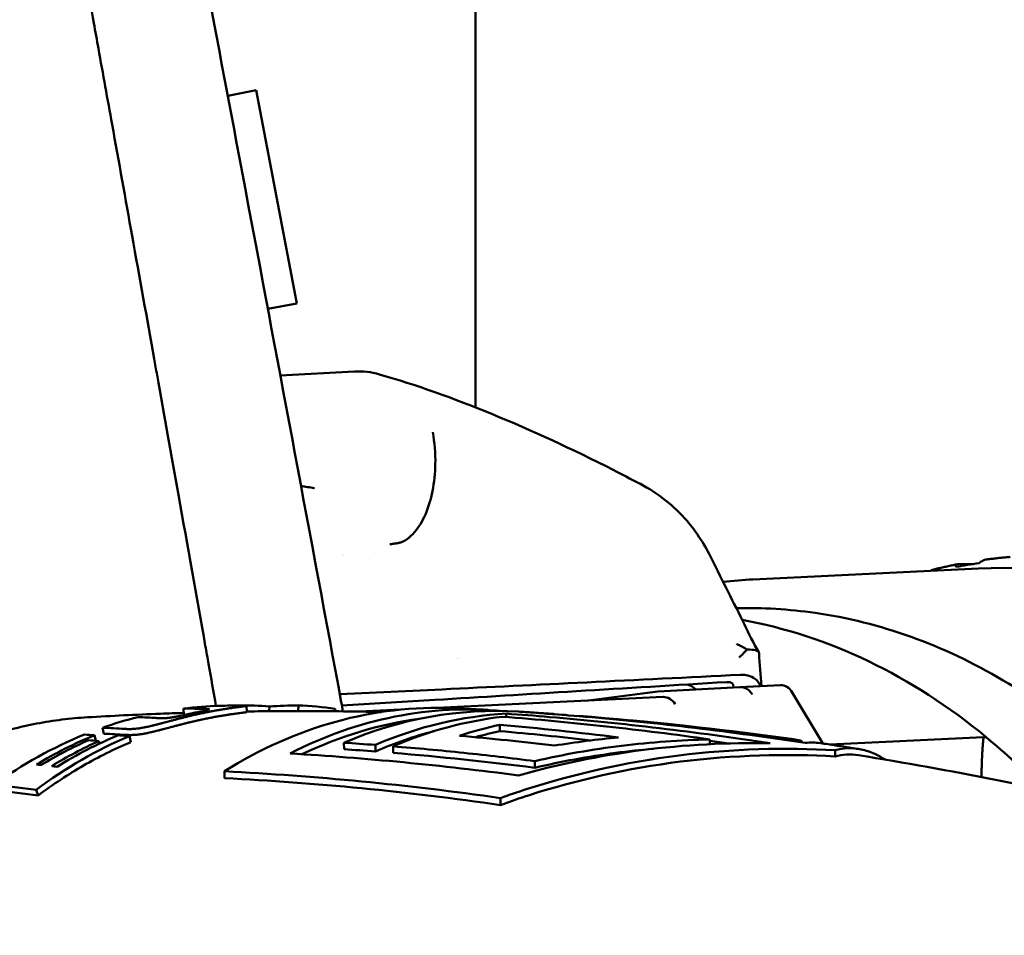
# Model space of a CAD drawing. Header units: millimetres. Extents: x 0 to 4878, y -120 to 1682.
# Tile 241 of 256: x 1233 to 1249, y 1343 to 1358. Entities that reach past the tile are written whole.
import ezdxf

# ---------------------------------------------------------------- set-up
doc = ezdxf.new("R2010")
doc.units = ezdxf.units.MM
doc.header["$LTSCALE"] = 2
doc.layers.add('Sichtbar (ISO)', color=7, linetype='Continuous', lineweight=50)

msp = doc.modelspace()

# ---------------------------------------------------------------- linework, layer by layer
at = {"layer": 'Sichtbar (ISO)'}
for p, q in [((1240.487, 1363.1529), (1240.487, 1351.9809)), ((1236.4873, 1357.0096), (1236.9474, 1357.0972)), ((1237.6024, 1353.659), (1236.9474, 1357.0972)), ((1237.1344, 1353.5699), (1237.6024, 1353.659)), ((1237.1326, 1353.5696), (1237.1327, 1353.5696)), ((1238.5303, 1352.5597), (1237.3359, 1352.4956)), ((1239.8096, 1351.4963), (1239.8096, 1351.4963)), ((1238.7761, 1349.5381), (1238.7761, 1349.5381)), ((1244.9623, 1349.2049), (1248.605, 1349.3809)), ((1248.2839, 1349.4527), (1248.545, 1349.4583)), ((1244.7539, 1347.4685), (1243.429, 1347.3975)), ((1245.4054, 1347.5), (1244.7549, 1347.4686)), ((1238.296, 1347.3517), (1239.9468, 1347.4314)), ((1239.8641, 1347.1324), (1243.5122, 1347.3087)), ((1242.2653, 1347.2484), (1243.429, 1347.3975)), ((1246.0916, 1346.5579), (1245.5972, 1347.3822)), ((1236.535, 1347.1693), (1236.535, 1347.1693)), ((1236.6766, 1347.1702), (1236.6766, 1347.1727)), ((1236.7919, 1347.1666), (1236.7958, 1347.0667)), ((1237.158, 1347.0788), (1237.1605, 1347.1572)), ((1237.6248, 1347.0807), (1237.627, 1347.1734)), ((1238.33, 1347.1686), (1239.831, 1347.2611)), ((1235.7808, 1347.0222), (1235.773, 1347.1217)), ((1238.2167, 1347.0776), (1238.2197, 1347.117)), ((1238.6162, 1347.0721), (1239.2758, 1347.104)), ((1240.9818, 1347.0399), (1240.9824, 1346.9849)), ((1242.1523, 1347.003), (1242.1524, 1346.9984)), ((1234.4884, 1346.7164), (1234.4686, 1346.8131)), ((1240.8794, 1346.8585), (1240.8807, 1346.7571)), ((1234.3601, 1346.6015), (1234.3388, 1346.6917)), ((1234.9225, 1346.5819), (1234.9, 1346.6773)), ((1248.6848, 1346.6607), (1246.2055, 1346.5409)), ((1234.4173, 1346.5552), (1234.4064, 1346.5978)), ((1238.3626, 1346.5704), (1238.3639, 1346.4654)), ((1238.8695, 1346.5347), (1238.8708, 1346.4297)), ((1239.1553, 1346.5123), (1239.1566, 1346.4072)), ((1244.2678, 1346.6239), (1244.2688, 1346.5478)), ((1245.5204, 1346.6342), (1245.5207, 1346.6099)), ((1245.7544, 1346.5978), (1245.7547, 1346.5747)), ((1246.2881, 1346.4494), (1246.2893, 1346.3486)), ((1241.441, 1346.2734), (1241.4423, 1346.1678)), ((1236.4355, 1346.1091), (1236.4369, 1345.9988)), ((1233.4296, 1345.7202), (1233.3933, 1345.8077)), ((1240.8878, 1345.6768), (1240.8892, 1345.5649))]:
    msp.add_line(p, q, dxfattribs=at)
for centre, major_axis, ratio, start_param, end_param in [((1241.1171, 1335.6836), (-0.6901, 14.2836), 0.7588802, 0.0979138, 0.0979175), ((1241.1171, 1335.6836), (-0.6901, 14.2836), 0.7588802, 0.1941805, 0.1941882), ((1248.4731, 1349.4409), (0.7119, 0.1162), 0.0077609, 1.3713511, 1.9064056), ((1243.7153, 1335.8792), (-0.6177, 12.7851), 0.7588802, 5.6783426, 6.1089893), ((1243.7153, 1335.8792), (-0.6177, 12.7851), 0.7588802, 0.3067537, 0.3067555), ((1285.4146, 1349.8682), (59.921, 3.0771), 0.0026026, 3.8507932, 3.9666257), ((1285.0895, 1349.6826), (-60.0788, -3.4268), 0.0040344, 5.4530566, 5.5652533), ((1243.993, 1347.2692), (-0.1674, 0.229), 0.504952, 5.0796469, 5.7772772), ((1245.4198, 1347.2003), (-0.0145, 0.2997), 0.7588802, 5.3272506, 6.2831853), ((1243.5315, 1347.0093), (0.0264, -0.2989), 0.7698367, 2.1549857, 3.11092), ((1236.6354, 1336.2164), (-0.2289, 10.9516), 0.7464671, 0.0059233, 0.0776611), ((1237.8994, 1263.8199), (-1.5422, 83.3468), 0.4981829, 6.27527, 6.2831634), ((1239.9518, 1336.2792), (-0.2038, 10.8522), 0.7464272, 6.2369852, 6.7069102), ((1236.5902, 1347.0799), (1.3224, 0.0332), 0.0687044, 1.5037077, 1.6108293), ((1236.8064, 1336.2197), (-0.1892, 10.9523), 0.7464325, 6.2167284, 6.2759293), ((1237.9263, 1266.5714), (0.1731, 80.6068), 0.4878077, 0.0120157, 0.0238788), ((1240.4582, 1336.2887), (-0.2032, 10.8184), 0.7464272, 6.199124, 6.6339959), ((1237.3696, 1336.2302), (-0.0587, 10.9497), 0.7469032, 6.1718742, 6.2445345), ((1240.9006, 1336.297), (-0.2026, 10.7848), 0.7464272, 6.2233094, 6.578672), ((1234.6644, 1336.1799), (-0.203, 10.8104), 0.7464272, 0.0297444, 0.0297461), ((1236.6353, 1336.2173), (-0.2284, 10.9506), 0.7466181, 0.1684937, 0.2401745), ((1239.1292, 1261.8185), (-6.8061, 85.1159), 0.5083265, 6.2139596, 6.2206792), ((1238.3626, 1261.4025), (-3.7524, 85.6989), 0.5079186, 6.249767, 6.2565), ((1238.4371, 1261.2263), (-3.8415, 85.7743), 0.5092549, 6.2555536, 6.2560811), ((1241.407, 1336.3065), (-0.2018, 10.7417), 0.7464272, 0.0278826, 0.2967442), ((1241.6924, 1336.3119), (-0.2013, 10.7153), 0.7464272, 0.0710629, 0.297522), ((1241.407, 1336.3065), (-0.2018, 10.7417), 0.7464272, 6.1856416, 6.2402202), ((1238.6619, 1230.0237), (-0.8849, 117.1308), 0.6654437, 6.1837324, 6.2270402), ((1238.5699, 1254.7711), (-7.6713, 91.9823), 0.5387482, 6.2044116, 6.2114804), ((1240.4582, 1336.2887), (-0.2013, 10.7183), 0.7464272, 0.0850066, 0.3287226), ((1242.1987, 1336.3214), (-0.2003, 10.6644), 0.7464272, 0.1412929, 0.2249745), ((1236.8766, 1231.0559), (-0.8789, 115.9977), 0.6654428, 6.1950611, 6.2199233), ((1236.6353, 1336.2169), (-0.2272, 10.9511), 0.7467703, 0.2776494, 0.4724573), ((1237.3696, 1336.2307), (-0.0693, 10.9491), 0.7441154, 0.2994439, 0.5013206), ((1236.8153, 1336.2196), (-0.1887, 10.9526), 0.7461298, 0.2847292, 0.4076634), ((1234.2744, 1346.6124), (-1.5558, 0.1003), 0.0534485, 4.6744458, 4.7796112), ((1238.6971, 1254.5984), (-7.8173, 92.0536), 0.539756, 6.2038491, 6.2109043), ((1241.407, 1336.3065), (-0.1999, 10.6416), 0.7464272, 0.1763435, 0.2997072), ((1236.2132, 1233.0048), (-0.867, 113.8781), 0.6654414, 6.1984909, 6.218747), ((1242.1987, 1336.3214), (-0.1984, 10.5642), 0.7464272, 0.1427238, 0.1935421), ((1236.8758, 1231.0852), (-0.8765, 115.8673), 0.6654432, 6.2008175, 6.2198556), ((1243.7153, 1335.8792), (0.6177, -12.7851), 0.7588802, 2.423383, 2.5367499), ((1236.8976, 1336.2209), (-0.1704, 10.953), 0.7458908, 0.3105712, 0.4109206), ((1237.0815, 1336.2244), (-0.1306, 10.9525), 0.7452636, 0.3178604, 0.4181984), ((1234.3288, 1346.5473), (1.2403, -0.0982), 0.0454811, 1.5118127, 1.6471798), ((1235.6094, 1234.8959), (-0.8457, 111.7781), 0.6654434, 6.2279761, 6.234796), ((1245.6779, 1332.4045), (-0.1988, 14.23), 0.2560545, 6.2077349, 6.2718771), ((1238.8143, 1259.0399), (-12.8162, 86.6422), 0.5441908, 6.1282078, 6.1422717)]:
    msp.add_ellipse(centre, major_axis=major_axis, ratio=ratio, start_param=start_param, end_param=end_param, dxfattribs=at)
for points, knots in [([(1233.1382, 1364.7461), (1233.1571, 1364.642), (1233.176, 1364.5375), (1233.1951, 1364.4326), (1233.2588, 1364.0818), (1233.3232, 1363.7268), (1233.3884, 1363.3673), (1233.3914, 1363.3507), (1233.3944, 1363.334), (1233.3974, 1363.3174), (1233.4618, 1362.9624), (1233.5269, 1362.6033), (1233.5925, 1362.2412), (1233.6659, 1361.8356), (1233.74, 1361.4264), (1233.8144, 1361.0155), (1233.8955, 1360.5671), (1233.9769, 1360.1167), (1234.0582, 1359.6668), (1234.1479, 1359.1702), (1234.2375, 1358.6741), (1234.3262, 1358.1819), (1234.3509, 1358.045), (1234.3756, 1357.9084), (1234.4001, 1357.7722), (1234.4744, 1357.3604), (1234.5479, 1356.952), (1234.6207, 1356.5475), (1234.7303, 1355.9388), (1234.8381, 1355.3389), (1234.944, 1354.7497), (1235.0653, 1354.0739), (1235.184, 1353.4121), (1235.2995, 1352.7667), (1235.3153, 1352.6787), (1235.331, 1352.591), (1235.3466, 1352.5036), (1235.465, 1351.842), (1235.5801, 1351.1983), (1235.692, 1350.5709), (1235.8418, 1349.7311), (1235.986, 1348.9207), (1236.1253, 1348.1362), (1236.1428, 1348.0378), (1236.1602, 1347.9398), (1236.1775, 1347.8422), (1236.2179, 1347.6142), (1236.258, 1347.3884), (1236.2976, 1347.1647)], [0.191621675, 0.191621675, 0.191621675, 0.191621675, 0.192689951, 0.192689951, 0.192689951, 0.19626309, 0.19626309, 0.19626309, 0.196428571, 0.196428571, 0.196428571, 0.19995285, 0.19995285, 0.19995285, 0.203900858, 0.203900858, 0.203900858, 0.208208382, 0.208208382, 0.208208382, 0.212963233, 0.212963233, 0.212963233, 0.214285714, 0.214285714, 0.214285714, 0.218284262, 0.218284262, 0.218284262, 0.224301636, 0.224301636, 0.224301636, 0.231202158, 0.231202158, 0.231202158, 0.232142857, 0.232142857, 0.232142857, 0.239266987, 0.239266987, 0.239266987, 0.24880394, 0.24880394, 0.24880394, 0.25, 0.25, 0.25, 0.252794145, 0.252794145, 0.252794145, 0.252794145]), ([(1238.9366, 1352.5135), (1240.1017, 1352.1796), (1241.3839, 1351.6428), (1242.8475, 1350.9012), (1242.9909, 1350.8272), (1243.1349, 1350.7517)], [0, 0, 0, 0, 0.49004439, 0.49004439, 0.54304557, 0.54304557, 0.54304557, 0.54304557]), ([(1239.8321, 1350.9562), (1239.8344, 1350.9921), (1239.8436, 1351.2089), (1239.8269, 1351.4118), (1239.795, 1351.5819)], [0.70059811, 0.70059811, 0.70059811, 0.70059811, 0.75, 1, 1, 1, 1]), ([(1239.7447, 1350.4387), (1239.7534, 1350.4676), (1239.7975, 1350.6289), (1239.823, 1350.8103), (1239.8321, 1350.9562)], [0.45490175, 0.45490175, 0.45490175, 0.45490175, 0.5, 0.70059811, 0.70059811, 0.70059811, 0.70059811]), ([(1243.1369, 1350.7507), (1243.4277, 1350.5978), (1243.689, 1350.3941), (1244.0561, 1349.9659), (1244.1903, 1349.757), (1244.2992, 1349.5328)], [0, 0, 0, 0, 0.10545928, 0.10545928, 0.18395156, 0.18395156, 0.18395156, 0.18395156]), ([(1239.5827, 1350.0745), (1239.5871, 1350.0815), (1239.6503, 1350.1826), (1239.7053, 1350.3074), (1239.7447, 1350.4387)], [0.23463639, 0.23463639, 0.23463639, 0.23463639, 0.25, 0.45490175, 0.45490175, 0.45490175, 0.45490175]), ([(1239.3128, 1349.816), (1239.31, 1349.8147), (1239.3072, 1349.8134), (1239.3043, 1349.8122), (1239.2875, 1349.8049), (1239.2702, 1349.7994), (1239.2522, 1349.7952), (1239.2514, 1349.795), (1239.2506, 1349.7948), (1239.2499, 1349.7947), (1239.2313, 1349.7905), (1239.2118, 1349.7876), (1239.1914, 1349.7849), (1239.1878, 1349.7845), (1239.1842, 1349.784), (1239.1805, 1349.7835), (1239.1583, 1349.7807), (1239.1352, 1349.7777), (1239.112, 1349.7729), (1239.1099, 1349.7725), (1239.1077, 1349.772), (1239.1055, 1349.7715)], [0, 0, 0, 0, 0.0462845, 0.0462845, 0.0462845, 0.3218495, 0.3218495, 0.3218495, 0.3333333, 0.3333333, 0.3333333, 0.6167379, 0.6167379, 0.6167379, 0.6666667, 0.6666667, 0.6666667, 0.9713176, 0.9713176, 0.9713176, 1, 1, 1, 1]), ([(1239.3128, 1349.816), (1239.3138, 1349.8165), (1239.316, 1349.817), (1239.3184, 1349.8192), (1239.3196, 1349.8214), (1239.3205, 1349.8222)], [0, 0, 0, 0, 0.33333333, 0.66666667, 0.99999215, 0.99999215, 0.99999215, 0.99999215]), ([(1244.2992, 1349.5328), (1244.4688, 1349.1839), (1244.6556, 1348.828), (1244.8987, 1348.3232), (1244.9718, 1348.1787), (1245.0574, 1348.0303)], [0, 0, 0, 0, 0.12781971, 0.12781971, 0.1832981, 0.1832981, 0.1832981, 0.1832981]), ([(1248.6133, 1349.4693), (1248.6328, 1349.4852), (1248.6563, 1349.501), (1248.6905, 1349.5176), (1248.7066, 1349.5229), (1248.72, 1349.5248)], [0.129222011, 0.129222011, 0.129222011, 0.129222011, 0.13675171, 0.13675171, 0.142312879, 0.142312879, 0.142312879, 0.142312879]), ([(1248.72, 1349.5249), (1248.7462, 1349.5284), (1248.7724, 1349.5317), (1248.8248, 1349.5382), (1248.8511, 1349.5414), (1248.9035, 1349.5473), (1248.9298, 1349.5502), (1248.9823, 1349.5556), (1249.0086, 1349.5582), (1249.0612, 1349.5631), (1249.0875, 1349.5654), (1249.1138, 1349.5676)], [4.651813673, 4.651813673, 4.651813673, 4.651813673, 4.659505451, 4.659505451, 4.667197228, 4.667197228, 4.674889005, 4.674889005, 4.682580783, 4.682580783, 4.69027256, 4.69027256, 4.69027256, 4.69027256]), ([(1247.8316, 1349.3435), (1247.8368, 1349.3468), (1247.8418, 1349.3497), (1247.8574, 1349.358), (1247.8692, 1349.3626), (1247.88, 1349.3653)], [0.1348450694, 0.1348450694, 0.1348450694, 0.1348450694, 0.1367517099, 0.1367517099, 0.1409942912, 0.1409942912, 0.1409942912, 0.1409942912]), ([(1247.8801, 1349.3655), (1247.906, 1349.3719), (1247.9319, 1349.3781), (1247.9838, 1349.3904), (1248.0098, 1349.3963), (1248.0618, 1349.408), (1248.0878, 1349.4138), (1248.1399, 1349.4249), (1248.166, 1349.4304), (1248.2181, 1349.441), (1248.2442, 1349.4462), (1248.2703, 1349.4513)], [4.569050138, 4.569050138, 4.569050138, 4.569050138, 4.576771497, 4.576771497, 4.584492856, 4.584492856, 4.592214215, 4.592214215, 4.599935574, 4.599935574, 4.607656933, 4.607656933, 4.607656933, 4.607656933]), ([(1248.2839, 1349.4527), (1248.2832, 1349.4526), (1248.2824, 1349.4526), (1248.2817, 1349.4526), (1248.2673, 1349.4519), (1248.2545, 1349.4471), (1248.2399, 1349.4328), (1248.2367, 1349.4203), (1248.2378, 1349.4079)], [0.143052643, 0.143052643, 0.143052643, 0.143052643, 0.143393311, 0.143393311, 0.143393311, 0.150034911, 0.150034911, 0.157564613, 0.157564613, 0.157564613, 0.157564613]), ([(1248.605, 1349.3809), (1249.6764, 1349.4327), (1250.7583, 1349.2589), (1252.8367, 1348.4786), (1253.8324, 1347.8704), (1255.6401, 1346.279), (1256.4506, 1345.2934), (1257.2639, 1343.9406), (1257.3967, 1343.7045), (1257.5236, 1343.4631)], [4.7163854, 4.7163854, 4.7163854, 4.7163854, 5.032894, 5.032894, 5.3508979, 5.3508979, 5.6711401, 5.6711401, 5.736893, 5.736893, 5.736893, 5.736893]), ([(1251.5976, 1345.3564), (1250.8269, 1346.2632), (1249.9478, 1347.0162), (1248.041, 1348.1455), (1247.0113, 1348.5157), (1245.5442, 1348.7258), (1245.1205, 1348.7507), (1244.6981, 1348.7398)], [7.07184063, 7.07184063, 7.07184063, 7.07184063, 7.38600526, 7.38600526, 7.70467039, 7.70467039, 7.83295483, 7.83295483, 7.83295483, 7.83295483]), ([(1244.6998, 1348.1639), (1244.7195, 1348.1547), (1244.7388, 1348.1451), (1244.7577, 1348.1353), (1244.7767, 1348.1255), (1244.7953, 1348.1154), (1244.8135, 1348.1052), (1244.8318, 1348.0949), (1244.8497, 1348.0844), (1244.8671, 1348.0736)], [0, 0, 0, 0, 0.3333333, 0.3333333, 0.3333333, 0.6666667, 0.6666667, 0.6666667, 1, 1, 1, 1]), ([(1245.0621, 1348.0143), (1245.062, 1348.0168), (1245.0616, 1348.0193), (1245.0609, 1348.0218), (1245.056, 1348.0399), (1245.0361, 1348.0537), (1245.0028, 1348.0625), (1244.9694, 1348.0712), (1244.9226, 1348.0748), (1244.8671, 1348.0736)], [0.57311874, 0.57311874, 0.57311874, 0.57311874, 0.6, 0.6, 0.6, 0.8, 0.8, 0.8, 1, 1, 1, 1]), ([(1244.7621, 1347.6657), (1244.8058, 1347.6678), (1244.8458, 1347.6644), (1244.9266, 1347.6451), (1244.9645, 1347.6267), (1245.0356, 1347.5714), (1245.0647, 1347.5311), (1245.0848, 1347.4848), (1245.0848, 1347.4847), (1245.0849, 1347.4845)], [-0.093329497, -0.093329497, -0.093329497, -0.093329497, -0.075403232, -0.075403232, -0.053185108, -0.053185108, -0.025078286, -0.025078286, -0.024980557, -0.024980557, -0.024980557, -0.024980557]), ([(1244.5393, 1347.5492), (1244.5503, 1347.5498), (1244.5602, 1347.5497), (1244.5692, 1347.5489), (1244.5703, 1347.5488), (1244.5714, 1347.5487), (1244.5724, 1347.5486), (1244.5801, 1347.5478), (1244.587, 1347.5465), (1244.5932, 1347.5449), (1244.5962, 1347.5441), (1244.599, 1347.5433), (1244.6017, 1347.5423), (1244.6054, 1347.541), (1244.6088, 1347.5396), (1244.612, 1347.538), (1244.6156, 1347.5362), (1244.6189, 1347.5343), (1244.6218, 1347.5322), (1244.6233, 1347.5312), (1244.6247, 1347.5301), (1244.6261, 1347.529), (1244.6294, 1347.5263), (1244.6322, 1347.5234), (1244.6345, 1347.5204), (1244.6351, 1347.5198), (1244.6355, 1347.5191), (1244.636, 1347.5185), (1244.6384, 1347.5152), (1244.6402, 1347.5119), (1244.6416, 1347.5084), (1244.6418, 1347.5079), (1244.642, 1347.5075), (1244.6422, 1347.507), (1244.6434, 1347.5037), (1244.6443, 1347.5004), (1244.6448, 1347.4971), (1244.6449, 1347.4964), (1244.645, 1347.4957), (1244.6451, 1347.495), (1244.6453, 1347.4924), (1244.6454, 1347.4898), (1244.6453, 1347.4871), (1244.6452, 1347.4856), (1244.6451, 1347.484), (1244.6449, 1347.4825)], [0, 0, 0, 0, 0.125, 0.125, 0.125, 0.1404556, 0.1404556, 0.1404556, 0.25, 0.25, 0.25, 0.3024157, 0.3024157, 0.3024157, 0.375, 0.375, 0.375, 0.4577301, 0.4577301, 0.4577301, 0.5, 0.5, 0.5, 0.6027828, 0.6027828, 0.6027828, 0.625, 0.625, 0.625, 0.7347365, 0.7347365, 0.7347365, 0.75, 0.75, 0.75, 0.853141, 0.853141, 0.853141, 0.875, 0.875, 0.875, 0.9538508, 0.9538508, 0.9538508, 1, 1, 1, 1]), ([(1244.9516, 1347.351), (1244.9357, 1347.3764), (1244.9168, 1347.3987), (1244.8958, 1347.4167), (1244.8747, 1347.4347), (1244.8516, 1347.4484), (1244.8275, 1347.4572), (1244.8035, 1347.466), (1244.7786, 1347.4698), (1244.7539, 1347.4685)], [0, 0, 0, 0, 0.3333333, 0.3333333, 0.3333333, 0.6666667, 0.6666667, 0.6666667, 1, 1, 1, 1]), ([(1236.6859, 1347.1702), (1236.7021, 1347.1703), (1236.716, 1347.1703), (1236.7283, 1347.1702), (1236.733, 1347.1701), (1236.7374, 1347.1701), (1236.7416, 1347.17), (1236.7495, 1347.1699), (1236.7564, 1347.1698), (1236.7624, 1347.1696), (1236.7678, 1347.1695), (1236.7725, 1347.1693), (1236.7765, 1347.1691), (1236.7798, 1347.1689), (1236.7826, 1347.1687), (1236.7848, 1347.1684), (1236.7882, 1347.1681), (1236.7904, 1347.1677), (1236.7913, 1347.1672), (1236.7919, 1347.1669), (1236.792, 1347.1667), (1236.7918, 1347.1663), (1236.7914, 1347.1657), (1236.7894, 1347.165), (1236.786, 1347.1642), (1236.7847, 1347.1639), (1236.783, 1347.1636), (1236.7812, 1347.1632), (1236.7763, 1347.1622), (1236.7699, 1347.1612), (1236.7617, 1347.1599), (1236.7597, 1347.1596), (1236.7576, 1347.1593), (1236.7554, 1347.159), (1236.7452, 1347.1575), (1236.7326, 1347.1558), (1236.7178, 1347.1538), (1236.7041, 1347.152), (1236.6886, 1347.1499), (1236.6711, 1347.1476), (1236.6655, 1347.1469), (1236.6597, 1347.1461), (1236.6538, 1347.1453), (1236.6425, 1347.1438), (1236.6305, 1347.1422), (1236.618, 1347.1405), (1236.603, 1347.1384), (1236.5872, 1347.1362), (1236.5705, 1347.1339), (1236.5671, 1347.1334), (1236.5636, 1347.1329), (1236.5601, 1347.1324), (1236.5408, 1347.1296), (1236.5205, 1347.1267), (1236.4992, 1347.1235), (1236.4898, 1347.122), (1236.4803, 1347.1206), (1236.4705, 1347.1191), (1236.4593, 1347.1174), (1236.4478, 1347.1156), (1236.4361, 1347.1137), (1236.4151, 1347.1103), (1236.3932, 1347.1068), (1236.3704, 1347.103), (1236.3649, 1347.102), (1236.3594, 1347.1011), (1236.3538, 1347.1001), (1236.3369, 1347.0973), (1236.3195, 1347.0942), (1236.3015, 1347.091), (1236.2781, 1347.0869), (1236.2539, 1347.0824), (1236.2287, 1347.0777), (1236.2257, 1347.0771), (1236.2227, 1347.0766), (1236.2197, 1347.076), (1236.1974, 1347.0718), (1236.1743, 1347.0673), (1236.1506, 1347.0625), (1236.1236, 1347.0571), (1236.0956, 1347.0514), (1236.0668, 1347.0453)], [0, 0, 0, 0, 0.0602444, 0.0602444, 0.0602444, 0.0833333, 0.0833333, 0.0833333, 0.126901, 0.126901, 0.126901, 0.1666667, 0.1666667, 0.1666667, 0.2000405, 0.2000405, 0.2000405, 0.25, 0.25, 0.25, 0.2776772, 0.2776772, 0.2776772, 0.3333333, 0.3333333, 0.3333333, 0.3560485, 0.3560485, 0.3560485, 0.4166667, 0.4166667, 0.4166667, 0.4312624, 0.4312624, 0.4312624, 0.5, 0.5, 0.5, 0.5631431, 0.5631431, 0.5631431, 0.5833333, 0.5833333, 0.5833333, 0.6214314, 0.6214314, 0.6214314, 0.6666667, 0.6666667, 0.6666667, 0.6760681, 0.6760681, 0.6760681, 0.7274254, 0.7274254, 0.7274254, 0.75, 0.75, 0.75, 0.7758611, 0.7758611, 0.7758611, 0.8221637, 0.8221637, 0.8221637, 0.8333333, 0.8333333, 0.8333333, 0.867156, 0.867156, 0.867156, 0.9114367, 0.9114367, 0.9114367, 0.9166667, 0.9166667, 0.9166667, 0.9556152, 0.9556152, 0.9556152, 1, 1, 1, 1]), ([(1232.2031, 1346.525), (1232.3334, 1346.5773), (1232.4649, 1346.6253), (1232.7299, 1346.7127), (1232.8633, 1346.7521), (1233.1317, 1346.822), (1233.2667, 1346.8525), (1233.5379, 1346.9046), (1233.6741, 1346.9262), (1233.9473, 1346.9604), (1234.0843, 1346.973), (1234.2215, 1346.981)], [1.28636076, 1.28636076, 1.28636076, 1.28636076, 1.33562275, 1.33562275, 1.38488475, 1.38488475, 1.43414674, 1.43414674, 1.48340874, 1.48340874, 1.53267073, 1.53267073, 1.53267073, 1.53267073]), ([(1235.7785, 1347.0514), (1235.6525, 1347.0474), (1235.5266, 1347.043), (1235.0072, 1347.0231), (1234.6141, 1347.0041), (1234.2215, 1346.981)], [4.730452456, 4.730452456, 4.730452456, 4.730452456, 4.735316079, 4.735316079, 4.750512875, 4.750512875, 4.750512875, 4.750512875]), ([(1236.0668, 1347.0453), (1236.0446, 1347.0405), (1236.0228, 1347.0358), (1236.0014, 1347.031), (1235.9813, 1347.0266), (1235.9616, 1347.0221), (1235.9423, 1347.0177), (1235.92, 1347.0125), (1235.8983, 1347.0074), (1235.8771, 1347.0023), (1235.8604, 1346.9983), (1235.844, 1346.9944), (1235.8279, 1346.9904), (1235.8245, 1346.9896), (1235.8211, 1346.9888), (1235.8178, 1346.9879), (1235.7981, 1346.9831), (1235.7789, 1346.9783), (1235.7601, 1346.9735), (1235.7473, 1346.9703), (1235.7348, 1346.9671), (1235.7224, 1346.9639), (1235.7161, 1346.9623), (1235.7099, 1346.9607), (1235.7037, 1346.9591), (1235.685, 1346.9542), (1235.6666, 1346.9494), (1235.6486, 1346.9447), (1235.6404, 1346.9426), (1235.6323, 1346.9404), (1235.6243, 1346.9383), (1235.6143, 1346.9357), (1235.6045, 1346.933), (1235.5947, 1346.9304), (1235.577, 1346.9257), (1235.5595, 1346.921), (1235.5424, 1346.9164), (1235.5391, 1346.9156), (1235.5358, 1346.9147), (1235.5325, 1346.9138), (1235.5188, 1346.9101), (1235.5052, 1346.9065), (1235.4918, 1346.9029), (1235.4764, 1346.8987), (1235.4612, 1346.8947), (1235.4463, 1346.8907), (1235.4283, 1346.8859), (1235.4106, 1346.8812), (1235.3932, 1346.8766), (1235.3837, 1346.8741), (1235.3744, 1346.8717), (1235.3651, 1346.8692), (1235.3577, 1346.8673), (1235.3504, 1346.8654), (1235.3431, 1346.8636), (1235.3245, 1346.8588), (1235.3062, 1346.8541), (1235.2883, 1346.8498), (1235.271, 1346.8455), (1235.2541, 1346.8415), (1235.2377, 1346.8377), (1235.2306, 1346.836), (1235.2237, 1346.8344), (1235.2168, 1346.8329), (1235.2049, 1346.8302), (1235.1934, 1346.8277), (1235.1822, 1346.8253), (1235.1717, 1346.8231), (1235.1615, 1346.821), (1235.1515, 1346.8191), (1235.1427, 1346.8173), (1235.1341, 1346.8157), (1235.1256, 1346.8141), (1235.1141, 1346.812), (1235.1028, 1346.8101), (1235.0917, 1346.8083), (1235.0843, 1346.8071), (1235.077, 1346.806), (1235.0697, 1346.8049), (1235.0581, 1346.8032), (1235.0467, 1346.8016), (1235.0353, 1346.8002), (1235.0294, 1346.7995), (1235.0236, 1346.7988), (1235.0177, 1346.7982), (1235.0053, 1346.7968), (1234.9929, 1346.7956), (1234.9805, 1346.7946), (1234.9771, 1346.7944), (1234.9737, 1346.7941), (1234.9703, 1346.7939), (1234.9556, 1346.7929), (1234.9409, 1346.7921), (1234.9265, 1346.7917), (1234.914, 1346.7913), (1234.9016, 1346.7911), (1234.8894, 1346.7912), (1234.8842, 1346.7912), (1234.879, 1346.7912), (1234.8738, 1346.7913), (1234.8673, 1346.7914), (1234.8608, 1346.7916), (1234.8544, 1346.7918), (1234.8435, 1346.7922), (1234.8327, 1346.7927), (1234.822, 1346.7934)], [0, 0, 0, 0, 0.032158, 0.032158, 0.032158, 0.0625, 0.0625, 0.0625, 0.0974841, 0.0974841, 0.0974841, 0.125, 0.125, 0.125, 0.1308124, 0.1308124, 0.1308124, 0.164642, 0.164642, 0.164642, 0.1875, 0.1875, 0.1875, 0.1990575, 0.1990575, 0.1990575, 0.2341261, 0.2341261, 0.2341261, 0.25, 0.25, 0.25, 0.2697149, 0.2697149, 0.2697149, 0.3055884, 0.3055884, 0.3055884, 0.3125, 0.3125, 0.3125, 0.3415558, 0.3415558, 0.3415558, 0.375, 0.375, 0.375, 0.41549, 0.41549, 0.41549, 0.4375, 0.4375, 0.4375, 0.4550135, 0.4550135, 0.4550135, 0.5, 0.5, 0.5, 0.5436663, 0.5436663, 0.5436663, 0.5625, 0.5625, 0.5625, 0.5949146, 0.5949146, 0.5949146, 0.625, 0.625, 0.625, 0.6515593, 0.6515593, 0.6515593, 0.6875, 0.6875, 0.6875, 0.711529, 0.711529, 0.711529, 0.75, 0.75, 0.75, 0.7699534, 0.7699534, 0.7699534, 0.8125, 0.8125, 0.8125, 0.8242368, 0.8242368, 0.8242368, 0.875, 0.875, 0.875, 0.9188565, 0.9188565, 0.9188565, 0.9375, 0.9375, 0.9375, 0.9607249, 0.9607249, 0.9607249, 1, 1, 1, 1]), ([(1235.3322, 1346.9699), (1235.3399, 1346.9694), (1235.3476, 1346.969), (1235.3551, 1346.9687), (1235.3591, 1346.9685), (1235.3631, 1346.9683), (1235.367, 1346.9681), (1235.3707, 1346.968), (1235.3744, 1346.9678), (1235.3781, 1346.9677), (1235.3857, 1346.9674), (1235.3933, 1346.9672), (1235.4008, 1346.967), (1235.4088, 1346.9669), (1235.4168, 1346.9667), (1235.4247, 1346.9667), (1235.4279, 1346.9667), (1235.4311, 1346.9667), (1235.4343, 1346.9667), (1235.4392, 1346.9667), (1235.444, 1346.9667), (1235.4489, 1346.9668), (1235.4553, 1346.9669), (1235.4618, 1346.967), (1235.4684, 1346.9672), (1235.4702, 1346.9673), (1235.4721, 1346.9674), (1235.474, 1346.9674), (1235.4835, 1346.9678), (1235.4931, 1346.9683), (1235.5029, 1346.969), (1235.5123, 1346.9697), (1235.5219, 1346.9706), (1235.5314, 1346.9715), (1235.5336, 1346.9717), (1235.5358, 1346.972), (1235.5381, 1346.9722), (1235.5465, 1346.9731), (1235.5548, 1346.9741), (1235.5633, 1346.9753), (1235.5667, 1346.9757), (1235.57, 1346.9762), (1235.5734, 1346.9766), (1235.5811, 1346.9777), (1235.589, 1346.9789), (1235.5969, 1346.9802), (1235.6013, 1346.9809), (1235.6057, 1346.9816), (1235.6102, 1346.9824), (1235.6162, 1346.9834), (1235.6222, 1346.9844), (1235.6284, 1346.9855), (1235.6352, 1346.9868), (1235.6421, 1346.9881), (1235.6492, 1346.9894), (1235.6515, 1346.9898), (1235.6538, 1346.9903), (1235.6562, 1346.9908), (1235.6645, 1346.9924), (1235.6731, 1346.9941), (1235.6818, 1346.9959), (1235.6848, 1346.9965), (1235.6879, 1346.9971), (1235.6909, 1346.9977), (1235.6957, 1346.9987), (1235.7005, 1346.9997), (1235.7053, 1347.0007), (1235.7126, 1347.0023), (1235.72, 1347.0038), (1235.7274, 1347.0054), (1235.7298, 1347.0059), (1235.7322, 1347.0064), (1235.7346, 1347.0069), (1235.7392, 1347.0079), (1235.7438, 1347.0089), (1235.7484, 1347.0099), (1235.7551, 1347.0113), (1235.7618, 1347.0128), (1235.7686, 1347.0143), (1235.7725, 1347.0151), (1235.7765, 1347.016), (1235.7805, 1347.0169), (1235.7831, 1347.0174), (1235.7856, 1347.018), (1235.7882, 1347.0185), (1235.7945, 1347.0199), (1235.8009, 1347.0213), (1235.8074, 1347.0227), (1235.8145, 1347.0243), (1235.8218, 1347.0258), (1235.8292, 1347.0274), (1235.8344, 1347.0286), (1235.8396, 1347.0297), (1235.8449, 1347.0308), (1235.851, 1347.0322), (1235.8572, 1347.0335), (1235.8634, 1347.0348), (1235.8692, 1347.0361), (1235.8751, 1347.0373), (1235.881, 1347.0386), (1235.8873, 1347.0399), (1235.8936, 1347.0413), (1235.9001, 1347.0426), (1235.9061, 1347.0439), (1235.9121, 1347.0452), (1235.9183, 1347.0465), (1235.9243, 1347.0477), (1235.9303, 1347.049), (1235.9365, 1347.0503)], [0, 0, 0, 0, 0.0437009, 0.0437009, 0.0437009, 0.0666667, 0.0666667, 0.0666667, 0.0883344, 0.0883344, 0.0883344, 0.1333333, 0.1333333, 0.1333333, 0.1809573, 0.1809573, 0.1809573, 0.2, 0.2, 0.2, 0.2285655, 0.2285655, 0.2285655, 0.2666667, 0.2666667, 0.2666667, 0.2776605, 0.2776605, 0.2776605, 0.3333333, 0.3333333, 0.3333333, 0.3872261, 0.3872261, 0.3872261, 0.4, 0.4, 0.4, 0.4478923, 0.4478923, 0.4478923, 0.4666667, 0.4666667, 0.4666667, 0.509715, 0.509715, 0.509715, 0.5333333, 0.5333333, 0.5333333, 0.564959, 0.564959, 0.564959, 0.6, 0.6, 0.6, 0.6115352, 0.6115352, 0.6115352, 0.652318, 0.652318, 0.652318, 0.6666667, 0.6666667, 0.6666667, 0.688919, 0.688919, 0.688919, 0.7225202, 0.7225202, 0.7225202, 0.7333333, 0.7333333, 0.7333333, 0.7537513, 0.7537513, 0.7537513, 0.783045, 0.783045, 0.783045, 0.8, 0.8, 0.8, 0.810789, 0.810789, 0.810789, 0.8372858, 0.8372858, 0.8372858, 0.8666667, 0.8666667, 0.8666667, 0.8873702, 0.8873702, 0.8873702, 0.9111834, 0.9111834, 0.9111834, 0.9333333, 0.9333333, 0.9333333, 0.95673, 0.95673, 0.95673, 0.9786223, 0.9786223, 0.9786223, 1, 1, 1, 1]), ([(1235.9365, 1347.0503), (1235.9537, 1347.0538), (1235.9702, 1347.0572), (1235.9861, 1347.0604), (1235.9901, 1347.0613), (1235.994, 1347.0621), (1235.9979, 1347.0628), (1236.0088, 1347.065), (1236.0192, 1347.0671), (1236.0293, 1347.0691), (1236.0373, 1347.0707), (1236.0451, 1347.0723), (1236.0527, 1347.0738), (1236.0576, 1347.0748), (1236.0625, 1347.0758), (1236.0672, 1347.0767), (1236.0788, 1347.079), (1236.0897, 1347.0812), (1236.0997, 1347.0833), (1236.1108, 1347.0856), (1236.1209, 1347.0877), (1236.13, 1347.0896), (1236.1325, 1347.0902), (1236.1349, 1347.0907), (1236.1373, 1347.0912), (1236.1438, 1347.0927), (1236.1497, 1347.094), (1236.155, 1347.0953), (1236.1584, 1347.0961), (1236.1616, 1347.0969), (1236.1645, 1347.0977), (1236.1683, 1347.0987), (1236.1716, 1347.0996), (1236.1744, 1347.1005), (1236.177, 1347.1014), (1236.1792, 1347.1022), (1236.181, 1347.1029), (1236.1827, 1347.1037), (1236.184, 1347.1044), (1236.1849, 1347.105), (1236.1858, 1347.1057), (1236.1863, 1347.1064), (1236.1862, 1347.107), (1236.1862, 1347.1076), (1236.1858, 1347.1081), (1236.1851, 1347.1086), (1236.1842, 1347.1092), (1236.1828, 1347.1097), (1236.1809, 1347.1103), (1236.1798, 1347.1106), (1236.1785, 1347.1109), (1236.177, 1347.1112), (1236.1739, 1347.1118), (1236.1699, 1347.1123), (1236.1653, 1347.1128), (1236.1594, 1347.1134), (1236.1524, 1347.1139), (1236.1444, 1347.1144), (1236.1429, 1347.1145), (1236.1414, 1347.1146), (1236.1398, 1347.1147), (1236.1344, 1347.115), (1236.1285, 1347.1153), (1236.1224, 1347.1155), (1236.1173, 1347.1157), (1236.1119, 1347.1159), (1236.1064, 1347.1161), (1236.1032, 1347.1162), (1236.0999, 1347.1163), (1236.0966, 1347.1164), (1236.0872, 1347.1167), (1236.0772, 1347.117), (1236.0667, 1347.1172)], [0, 0, 0, 0, 0.0665163, 0.0665163, 0.0665163, 0.0833333, 0.0833333, 0.0833333, 0.129798, 0.129798, 0.129798, 0.1666667, 0.1666667, 0.1666667, 0.1909117, 0.1909117, 0.1909117, 0.25, 0.25, 0.25, 0.3152949, 0.3152949, 0.3152949, 0.3333333, 0.3333333, 0.3333333, 0.3838974, 0.3838974, 0.3838974, 0.4166667, 0.4166667, 0.4166667, 0.4595943, 0.4595943, 0.4595943, 0.5, 0.5, 0.5, 0.5403334, 0.5403334, 0.5403334, 0.5833333, 0.5833333, 0.5833333, 0.6202824, 0.6202824, 0.6202824, 0.6666667, 0.6666667, 0.6666667, 0.6937678, 0.6937678, 0.6937678, 0.75, 0.75, 0.75, 0.8200514, 0.8200514, 0.8200514, 0.8333333, 0.8333333, 0.8333333, 0.8788763, 0.8788763, 0.8788763, 0.9166667, 0.9166667, 0.9166667, 0.9383733, 0.9383733, 0.9383733, 1, 1, 1, 1]), ([(1236.0787, 1346.9465), (1236.1072, 1346.9525), (1236.1349, 1346.9582), (1236.1617, 1346.9636), (1236.1852, 1346.9683), (1236.208, 1346.9727), (1236.2302, 1346.9769), (1236.2331, 1346.9775), (1236.2361, 1346.9781), (1236.2391, 1346.9786), (1236.264, 1346.9833), (1236.2881, 1346.9877), (1236.3113, 1346.9919), (1236.329, 1346.995), (1236.3463, 1346.998), (1236.3631, 1347.0009), (1236.3686, 1347.0018), (1236.3741, 1347.0027), (1236.3795, 1347.0037), (1236.402, 1347.0075), (1236.4237, 1347.011), (1236.4445, 1347.0143), (1236.4562, 1347.0162), (1236.4676, 1347.0179), (1236.4787, 1347.0197), (1236.4883, 1347.0211), (1236.4978, 1347.0226), (1236.507, 1347.024), (1236.5281, 1347.0272), (1236.5482, 1347.0301), (1236.5673, 1347.0328), (1236.5708, 1347.0333), (1236.5743, 1347.0338), (1236.5778, 1347.0343), (1236.5942, 1347.0366), (1236.6098, 1347.0388), (1236.6245, 1347.0408), (1236.637, 1347.0425), (1236.6489, 1347.0441), (1236.6601, 1347.0456), (1236.6659, 1347.0464), (1236.6716, 1347.0472), (1236.6771, 1347.0479), (1236.6944, 1347.0502), (1236.7099, 1347.0523), (1236.7233, 1347.0541), (1236.738, 1347.056), (1236.7503, 1347.0577), (1236.7603, 1347.0592), (1236.7625, 1347.0595), (1236.7645, 1347.0598), (1236.7665, 1347.0601), (1236.7745, 1347.0613), (1236.7808, 1347.0624), (1236.7856, 1347.0633), (1236.7873, 1347.0637), (1236.7889, 1347.064), (1236.7902, 1347.0643), (1236.7935, 1347.0651), (1236.7954, 1347.0658), (1236.7958, 1347.0665), (1236.7958, 1347.0665), (1236.7958, 1347.0666), (1236.7958, 1347.0667)], [0, 0, 0, 0, 0.04440252, 0.04440252, 0.04440252, 0.08333333, 0.08333333, 0.08333333, 0.08858414, 0.08858414, 0.08858414, 0.13285181, 0.13285181, 0.13285181, 0.16666667, 0.16666667, 0.16666667, 0.17781934, 0.17781934, 0.17781934, 0.22409094, 0.22409094, 0.22409094, 0.25, 0.25, 0.25, 0.27249265, 0.27249265, 0.27249265, 0.32381713, 0.32381713, 0.32381713, 0.33333333, 0.33333333, 0.33333333, 0.37842342, 0.37842342, 0.37842342, 0.41666667, 0.41666667, 0.41666667, 0.43665145, 0.43665145, 0.43665145, 0.5, 0.5, 0.5, 0.56860734, 0.56860734, 0.56860734, 0.58333333, 0.58333333, 0.58333333, 0.64415395, 0.64415395, 0.64415395, 0.66666667, 0.66666667, 0.66666667, 0.7230262, 0.7230262, 0.7230262, 0.72963548, 0.72963548, 0.72963548, 0.72963548]), ([(1238.9616, 1347.0652), (1238.9556, 1347.0653), (1238.9496, 1347.0655), (1238.5505, 1347.0746), (1238.157, 1347.0795), (1237.4408, 1347.0813), (1237.1181, 1347.0794), (1236.7955, 1347.0748)], [4.689493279, 4.689493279, 4.689493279, 4.689493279, 4.689725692, 4.689725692, 4.704922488, 4.704922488, 4.71737059, 4.71737059, 4.71737059, 4.71737059]), ([(1240.687, 1347.0997), (1240.6494, 1347.1017), (1240.6118, 1347.1037), (1240.5366, 1347.1075), (1240.4989, 1347.1094), (1240.4236, 1347.1131), (1240.386, 1347.1149), (1240.3107, 1347.1184), (1240.273, 1347.1201), (1240.1977, 1347.1235), (1240.16, 1347.1252), (1240.1223, 1347.1268)], [4.6672742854, 4.6672742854, 4.6672742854, 4.6672742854, 4.668733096, 4.668733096, 4.6701919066, 4.6701919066, 4.6716507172, 4.6716507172, 4.6731095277, 4.6731095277, 4.6745683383, 4.6745683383, 4.6745683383, 4.6745683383]), ([(1244.2678, 1346.6239), (1243.7114, 1346.7028), (1243.1544, 1346.7727), (1242.0396, 1346.8946), (1241.4818, 1346.9465), (1240.9238, 1346.9894)], [-0.50366812, -0.50366812, -0.50366812, -0.50366812, -0.25183505, -0.25183505, -0.00000099, -0.00000099, -0.00000099, -0.00000099]), ([(1240.9818, 1347.0399), (1241.2144, 1347.0233), (1241.4477, 1347.0052), (1242.8567, 1346.8859), (1244.0469, 1346.7446), (1245.2403, 1346.5616)], [-13.53394027, -13.53394027, -13.53394027, -13.53394027, -13.43540674, -13.43540674, -12.94046322, -12.94046322, -12.94046322, -12.94046322]), ([(1241.744, 1347.0341), (1241.7064, 1347.0368), (1241.6689, 1347.0394), (1241.5938, 1347.0446), (1241.5562, 1347.0472), (1241.481, 1347.0523), (1241.4434, 1347.0548), (1241.3682, 1347.0597), (1241.3306, 1347.0621), (1241.2554, 1347.0669), (1241.2178, 1347.0692), (1241.1801, 1347.0715)], [4.6535793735, 4.6535793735, 4.6535793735, 4.6535793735, 4.655042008, 4.655042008, 4.6565046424, 4.6565046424, 4.6579672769, 4.6579672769, 4.6594299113, 4.6594299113, 4.6608925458, 4.6608925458, 4.6608925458, 4.6608925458]), ([(1245.8084, 1346.5665), (1244.6166, 1346.7493), (1243.4281, 1346.8904), (1242.0191, 1347.0098), (1241.7841, 1347.0281), (1241.5498, 1347.0448)], [-6.0124692, -6.0124692, -6.0124692, -6.0124692, -5.51822151, -5.51822151, -5.41896769, -5.41896769, -5.41896769, -5.41896769]), ([(1234.8421, 1346.6968), (1234.8528, 1346.6962), (1234.8637, 1346.6957), (1234.8745, 1346.6953), (1234.8817, 1346.6951), (1234.8889, 1346.6949), (1234.8961, 1346.6948), (1234.9006, 1346.6947), (1234.905, 1346.6947), (1234.9095, 1346.6947), (1234.9232, 1346.6947), (1234.937, 1346.6949), (1234.9509, 1346.6954), (1234.9639, 1346.6958), (1234.9771, 1346.6965), (1234.9903, 1346.6974), (1234.9959, 1346.6978), (1235.0016, 1346.6982), (1235.0073, 1346.6987), (1235.0174, 1346.6996), (1235.0275, 1346.7006), (1235.0376, 1346.7017), (1235.0465, 1346.7026), (1235.0553, 1346.7037), (1235.0643, 1346.7049), (1235.0726, 1346.7059), (1235.081, 1346.7071), (1235.0894, 1346.7083), (1235.1003, 1346.7099), (1235.1112, 1346.7116), (1235.1221, 1346.7135), (1235.1297, 1346.7147), (1235.1373, 1346.7161), (1235.145, 1346.7175), (1235.157, 1346.7196), (1235.1691, 1346.722), (1235.1815, 1346.7245), (1235.188, 1346.7258), (1235.1946, 1346.7271), (1235.2013, 1346.7286), (1235.2154, 1346.7315), (1235.2299, 1346.7347), (1235.2448, 1346.7381), (1235.2486, 1346.739), (1235.2526, 1346.7399), (1235.2565, 1346.7408), (1235.2749, 1346.745), (1235.2939, 1346.7496), (1235.3136, 1346.7544), (1235.3291, 1346.7583), (1235.345, 1346.7623), (1235.3612, 1346.7664), (1235.37, 1346.7687), (1235.3789, 1346.771), (1235.388, 1346.7734), (1235.3955, 1346.7753), (1235.4032, 1346.7773), (1235.4109, 1346.7794), (1235.4292, 1346.7842), (1235.4479, 1346.7891), (1235.4671, 1346.7943), (1235.4807, 1346.7979), (1235.4946, 1346.8016), (1235.5087, 1346.8054), (1235.5227, 1346.8091), (1235.5369, 1346.813), (1235.5514, 1346.8168), (1235.5707, 1346.822), (1235.5905, 1346.8273), (1235.6108, 1346.8327), (1235.6209, 1346.8354), (1235.6311, 1346.8381), (1235.6414, 1346.8408), (1235.6489, 1346.8428), (1235.6565, 1346.8448), (1235.6642, 1346.8468), (1235.6821, 1346.8515), (1235.7003, 1346.8563), (1235.7189, 1346.8611), (1235.7252, 1346.8627), (1235.7315, 1346.8644), (1235.7379, 1346.866), (1235.75, 1346.8691), (1235.7623, 1346.8722), (1235.7747, 1346.8754), (1235.7934, 1346.8801), (1235.8124, 1346.8849), (1235.8319, 1346.8897), (1235.8353, 1346.8905), (1235.8387, 1346.8913), (1235.8421, 1346.8922), (1235.858, 1346.8961), (1235.8742, 1346.9), (1235.8907, 1346.904), (1235.9117, 1346.909), (1235.9331, 1346.914), (1235.9552, 1346.9191), (1235.9744, 1346.9235), (1235.9939, 1346.928), (1236.0139, 1346.9324), (1236.0351, 1346.9371), (1236.0567, 1346.9418), (1236.0787, 1346.9465)], [0, 0, 0, 0, 0.0376228, 0.0376228, 0.0376228, 0.0625, 0.0625, 0.0625, 0.0778428, 0.0778428, 0.0778428, 0.125, 0.125, 0.125, 0.1688184, 0.1688184, 0.1688184, 0.1875, 0.1875, 0.1875, 0.2208364, 0.2208364, 0.2208364, 0.25, 0.25, 0.25, 0.2773215, 0.2773215, 0.2773215, 0.3125, 0.3125, 0.3125, 0.3368886, 0.3368886, 0.3368886, 0.375, 0.375, 0.375, 0.3950945, 0.3950945, 0.3950945, 0.4375, 0.4375, 0.4375, 0.448542, 0.448542, 0.448542, 0.5, 0.5, 0.5, 0.5404742, 0.5404742, 0.5404742, 0.5625, 0.5625, 0.5625, 0.5809836, 0.5809836, 0.5809836, 0.625, 0.625, 0.625, 0.6563761, 0.6563761, 0.6563761, 0.6875, 0.6875, 0.6875, 0.7292198, 0.7292198, 0.7292198, 0.75, 0.75, 0.75, 0.7651748, 0.7651748, 0.7651748, 0.8005259, 0.8005259, 0.8005259, 0.8125, 0.8125, 0.8125, 0.8351507, 0.8351507, 0.8351507, 0.8691251, 0.8691251, 0.8691251, 0.875, 0.875, 0.875, 0.9025414, 0.9025414, 0.9025414, 0.9375, 0.9375, 0.9375, 0.9678922, 0.9678922, 0.9678922, 1, 1, 1, 1]), ([(1234.7238, 1346.6915), (1234.555, 1346.6214), (1234.388, 1346.544), (1234.058, 1346.3747), (1233.8952, 1346.2828), (1233.7347, 1346.1839)], [0.000001, 0.000001, 0.000001, 0.000001, 0.0712682, 0.0712682, 0.14253355, 0.14253355, 0.14253355, 0.14253355]), ([(1242.7947, 1346.6549), (1242.6214, 1346.6395), (1242.4485, 1346.6209), (1242.1034, 1346.5771), (1241.9313, 1346.5519), (1241.7597, 1346.5236)], [-0.10548682, -0.10548682, -0.10548682, -0.10548682, -0.05274396, -0.05274396, -0.000001, -0.000001, -0.000001, -0.000001]), ([(1234.9225, 1346.5819), (1234.6562, 1346.4686), (1234.3995, 1346.3402), (1233.92, 1346.0634), (1233.6741, 1345.9017), (1233.4296, 1345.7202)], [3.10832121, 3.10832121, 3.10832121, 3.10832121, 3.2136575, 3.2136575, 3.31899378, 3.31899378, 3.31899378, 3.31899378]), ([(1239.1553, 1346.5123), (1239.5366, 1346.4814), (1239.9177, 1346.446), (1240.6797, 1346.3664), (1241.0604, 1346.3221), (1241.441, 1346.2734)], [-0.34416554, -0.34416554, -0.34416554, -0.34416554, -0.17208358, -0.17208358, -0.00000205, -0.00000205, -0.00000205, -0.00000205]), ([(1240.8878, 1345.6768), (1241.0282, 1345.7273), (1241.1674, 1345.7749), (1242.06, 1346.0634), (1242.9082, 1346.2573), (1244.6263, 1346.4731), (1245.4962, 1346.4954), (1246.2881, 1346.4494)], [1.19991238, 1.19991238, 1.19991238, 1.19991238, 1.24365615, 1.24365615, 1.48394782, 1.48394782, 1.7242395, 1.7242395, 1.7242395, 1.7242395]), ([(1245.2403, 1346.5616), (1244.5709, 1346.5744), (1243.8613, 1346.5399), (1242.4792, 1346.3606), (1241.8064, 1346.2191), (1241.1803, 1346.0422)], [-1.69019731, -1.69019731, -1.69019731, -1.69019731, -1.49368407, -1.49368407, -1.303464, -1.303464, -1.303464, -1.303464]), ([(1241.441, 1346.2734), (1241.9045, 1346.3802), (1242.3736, 1346.4627), (1243.3175, 1346.5795), (1243.7924, 1346.6137), (1244.2678, 1346.6239)], [-0.28811262, -0.28811262, -0.28811262, -0.28811262, -0.14405598, -0.14405598, -0.00000487, -0.00000487, -0.00000487, -0.00000487]), ([(1246.6673, 1346.4695), (1246.6265, 1346.476), (1246.5856, 1346.4825), (1246.5038, 1346.4953), (1246.4629, 1346.5016), (1246.3809, 1346.5143), (1246.34, 1346.5205), (1246.258, 1346.533), (1246.2169, 1346.5392), (1246.1348, 1346.5515), (1246.0938, 1346.5576), (1246.0527, 1346.5637)], [4.5886137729, 4.5886137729, 4.5886137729, 4.5886137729, 4.5902638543, 4.5902638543, 4.5919139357, 4.5919139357, 4.5935640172, 4.5935640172, 4.5952140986, 4.5952140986, 4.59686418, 4.59686418, 4.59686418, 4.59686418]), ([(1246.2881, 1346.4494), (1246.4887, 1346.5029), (1246.7103, 1346.4889), (1246.9859, 1346.364), (1247.0413, 1346.3334), (1247.0962, 1346.2979)], [4.80660492, 4.80660492, 4.80660492, 4.80660492, 5.0468966, 5.0468966, 5.10742242, 5.10742242, 5.10742242, 5.10742242]), ([(1240.8892, 1345.5649), (1241.0463, 1345.6222), (1241.202, 1345.6758), (1242.1032, 1345.9669), (1242.943, 1346.1587), (1244.6441, 1346.3722), (1245.5053, 1346.3942), (1246.2893, 1346.3486)], [-5.28346637, -5.28346637, -5.28346637, -5.28346637, -5.23461555, -5.23461555, -4.9967107, -4.9967107, -4.75880584, -4.75880584, -4.75880584, -4.75880584]), ([(1241.4423, 1346.1678), (1241.867, 1346.2659), (1242.3054, 1346.347), (1242.9487, 1346.4325), (1243.1511, 1346.4546), (1243.353, 1346.4722)], [-5.21516048, -5.21516048, -5.21516048, -5.21516048, -5.09157245, -5.09157245, -5.0350902, -5.0350902, -5.0350902, -5.0350902]), ([(1257.0232, 1343.6793), (1256.3991, 1343.9092), (1255.7597, 1344.1312), (1254.4527, 1344.5566), (1253.785, 1344.76), (1252.4235, 1345.1456), (1251.7298, 1345.3277), (1250.3191, 1345.6683), (1249.6021, 1345.8267), (1248.148, 1346.1176), (1247.4109, 1346.25), (1246.6654, 1346.3686)], [4.43759073, 4.43759073, 4.43759073, 4.43759073, 4.46775836, 4.46775836, 4.49792599, 4.49792599, 4.52809362, 4.52809362, 4.55826125, 4.55826125, 4.58842888, 4.58842888, 4.58842888, 4.58842888]), ([(1233.4022, 1346.2188), (1233.4148, 1346.2176), (1233.4274, 1346.2163), (1233.4527, 1346.2138), (1233.4653, 1346.2126), (1233.4779, 1346.2113)], [0.000004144, 0.000004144, 0.000004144, 0.000004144, 0.006899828, 0.006899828, 0.01379658, 0.01379658, 0.01379658, 0.01379658]), ([(1233.6472, 1346.1935), (1233.6618, 1346.1919), (1233.6764, 1346.1903), (1233.7056, 1346.1871), (1233.7201, 1346.1855), (1233.7347, 1346.1839)], [0.000003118, 0.000003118, 0.000003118, 0.000003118, 0.007972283, 0.007972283, 0.015941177, 0.015941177, 0.015941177, 0.015941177]), ([(1233.3933, 1345.8077), (1233.2796, 1345.823), (1233.1659, 1345.8377), (1232.9386, 1345.8655), (1232.8249, 1345.8787), (1232.7114, 1345.8911)], [0.000001, 0.000001, 0.000001, 0.000001, 0.06165561, 0.06165561, 0.12331017, 0.12331017, 0.12331017, 0.12331017])]:
    msp.add_open_spline(points, degree=3, knots=knots, dxfattribs=at)
for points in [[(1235.3049, 1363.268), (1236.3174, 1357.9218), (1237.3263, 1352.5751), (1238.3192, 1347.2266)], [(1238.5303, 1352.5597), (1238.6667, 1352.567), (1238.8048, 1352.5512), (1238.9362, 1352.5136)], [(1238.9366, 1352.5135), (1238.9365, 1352.5135), (1238.9364, 1352.5136), (1238.9362, 1352.5136)], [(1237.6687, 1350.7177), (1237.7402, 1350.7025), (1237.8118, 1350.6889), (1237.8832, 1350.6769)], [(1237.8832, 1350.6769), (1237.8846, 1350.6767), (1237.8853, 1350.6766), (1237.8853, 1350.6766)], [(1243.1368, 1350.7506), (1243.1361, 1350.751), (1243.1355, 1350.7513), (1243.1348, 1350.7516)], [(1239.3495, 1349.8337), (1239.4376, 1349.8891), (1239.5148, 1349.9685), (1239.5827, 1350.0745)], [(1239.3205, 1349.8222), (1239.3233, 1349.8237), (1239.331, 1349.8237), (1239.3399, 1349.8297), (1239.3465, 1349.8321), (1239.3495, 1349.8337)], [(1244.483, 1349.1668), (1244.6424, 1349.1845), (1244.8022, 1349.1972), (1244.9623, 1349.2049)], [(1244.8671, 1348.0736), (1244.8548, 1348.0597), (1244.829, 1348.0315), (1244.787, 1347.9882), (1244.7568, 1347.9587), (1244.7412, 1347.9438)], [(1245.0621, 1348.0143), (1245.0707, 1347.8377), (1245.0834, 1347.6612), (1245.1022, 1347.4853)], [(1238.3192, 1347.2266), (1238.3286, 1347.1764), (1238.3379, 1347.1262), (1238.3473, 1347.0761)], [(1242.9784, 1346.9329), (1243.8642, 1346.8506), (1244.7464, 1346.748), (1245.6231, 1346.6254)], [(1234.7238, 1346.6915), (1234.7434, 1346.69), (1234.7826, 1346.6869), (1234.8413, 1346.6822), (1234.8804, 1346.679), (1234.9, 1346.6773)], [(1244.2681, 1346.6011), (1244.3696, 1346.5875), (1244.4711, 1346.5735), (1244.5726, 1346.5592)], [(1246.0527, 1346.5629), (1245.9696, 1346.5751), (1245.8878, 1346.576), (1245.8084, 1346.5665)], [(1241.1803, 1346.0422), (1239.9399, 1346.2074), (1238.7039, 1346.3239), (1237.4923, 1346.3961)], [(1238.8708, 1346.4297), (1238.7015, 1346.4421), (1238.5325, 1346.4538), (1238.3639, 1346.4654)], [(1239.1566, 1346.4072), (1239.9131, 1346.3435), (1240.6765, 1346.2648), (1241.4423, 1346.1678)], [(1246.2893, 1346.3486), (1246.4088, 1346.3805), (1246.5357, 1346.3882), (1246.6654, 1346.3678)], [(1236.4355, 1346.1091), (1237.8924, 1346.0347), (1239.3897, 1345.8937), (1240.8878, 1345.6768)], [(1236.4369, 1345.9988), (1237.8938, 1345.9238), (1239.3914, 1345.7827), (1240.8892, 1345.5649)]]:
    msp.add_open_spline(points, degree=3, dxfattribs=at)
for points, weights in [([(1248.6534, 1346.016), (1248.6511, 1346.3343), (1248.6848, 1346.6607)], [1.02702967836, 1.02233350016, 1.01667721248]), ([(1248.7243, 1346.6627), (1248.7046, 1346.6617), (1248.6848, 1346.6607)], [1.00538838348, 1.00547081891, 1.00555241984])]:
    msp.add_rational_spline(points, weights, degree=2, dxfattribs=at)

doc.saveas('drawing.dxf')
